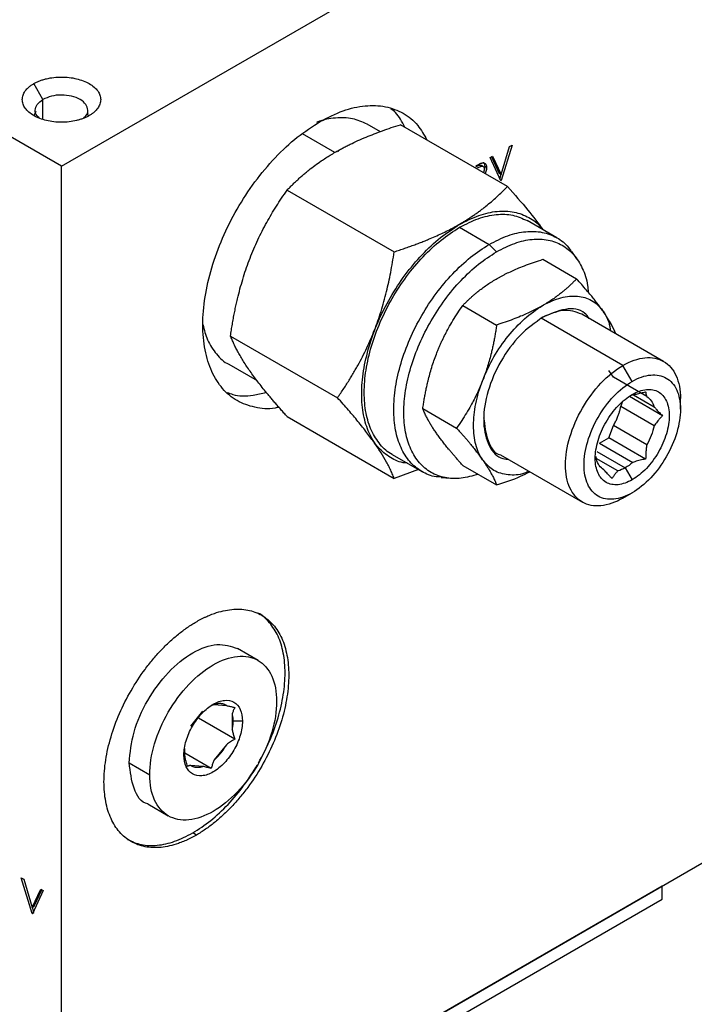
# Model space of a CAD drawing. Header units: inches. Extents: x 3 to 150, y 3 to 116.
# Tile 52 of 58: x 133.31 to 135.89, y 86.59 to 90.36. Entities that reach past the tile are written whole.
import ezdxf

# ---------------------------------------------------------------- set-up
doc = ezdxf.new("R2010")
doc.units = ezdxf.units.IN
doc.header["$LTSCALE"] = 14
doc.header["$MEASUREMENT"] = 0
doc.layers.add('TEXT', color=140, linetype='Continuous', lineweight=25)

msp = doc.modelspace()

# ---------------------------------------------------------------- linework, layer by layer
for p, q in [((133.4728, 89.7963), (135.9477, 91.225)), ((133.4728, 89.7963), (131.1747, 91.123)), ((133.4017, 90.052), (133.3667, 90.1126)), ((133.4017, 89.9767), (133.4017, 90.052)), ((133.374, 90.006), (133.3671, 89.99)), ((134.6935, 89.9279), (134.6429, 89.9572)), ((135.1795, 89.7193), (134.77, 89.9556)), ((134.5193, 89.8493), (134.3952, 89.921)), ((134.5327, 89.8509), (134.5302, 89.855)), ((135.1553, 89.7649), (135.1878, 89.8723)), ((135.1971, 89.8777), (135.1559, 89.7414)), ((135.1878, 89.8723), (135.1971, 89.8777)), ((135.1134, 89.8294), (135.1228, 89.8348)), ((135.1547, 89.7407), (135.1134, 89.8294)), ((135.1187, 89.8324), (135.1482, 89.7689)), ((135.1228, 89.8348), (135.1553, 89.7649)), ((133.4728, 85.7136), (133.4728, 89.7963)), ((135.0852, 89.7967), (135.0781, 89.8008)), ((135.0997, 89.7914), (135.0926, 89.7954)), ((135.1553, 89.7649), (135.1482, 89.7689)), ((135.1548, 89.7651), (135.1488, 89.7455)), ((135.1559, 89.7414), (135.1547, 89.7407)), ((134.3365, 89.7054), (134.7459, 89.469)), ((135.368, 89.523), (135.2548, 89.5883)), ((134.9962, 89.5748), (134.9966, 89.5737)), ((134.9966, 89.5627), (135.1098, 89.4974)), ((135.1098, 89.4974), (135.138, 89.4692)), ((135.3148, 89.4402), (135.4442, 89.3655)), ((135.4452, 89.442), (135.4257, 89.4697)), ((135.136, 89.3644), (135.1401, 89.3667)), ((135.0086, 89.2635), (135.1381, 89.1888)), ((135.3128, 89.2623), (135.3168, 89.2646)), ((135.3148, 89.2186), (135.3085, 89.2149)), ((135.6217, 89.0341), (135.3085, 89.2149)), ((135.7772, 89.0495), (135.4639, 89.2303)), ((135.5434, 89.2444), (135.5455, 89.2415)), ((134.1197, 89.1466), (134.5291, 88.9103)), ((134.9074, 89.0772), (134.9094, 89.0825)), ((134.1129, 89.0391), (134.2218, 88.9763)), ((135.6571, 88.9728), (135.6217, 89.0341)), ((135.5852, 88.9888), (135.5672, 89.0144)), ((135.7128, 88.9151), (135.5852, 88.9888)), ((135.0842, 88.9752), (135.0862, 88.9804)), ((135.7728, 88.8414), (135.6462, 88.9145)), ((135.7411, 88.8749), (135.6617, 88.9207)), ((135.6135, 88.8765), (135.6199, 88.893)), ((135.7411, 88.8028), (135.6135, 88.8765)), ((135.8416, 88.8661), (135.8416, 88.9072)), ((134.3365, 88.8382), (134.7459, 88.6018)), ((134.8555, 88.8689), (134.985, 88.7942)), ((135.5672, 88.7572), (135.5852, 88.8036)), ((135.7128, 88.7299), (135.5852, 88.8036)), ((134.9094, 88.7722), (134.9074, 88.7751)), ((135.5312, 88.7364), (135.5672, 88.7572)), ((135.5312, 88.7364), (135.6588, 88.6627)), ((135.7085, 88.6756), (135.5672, 88.7572)), ((134.7384, 88.6937), (134.8515, 88.6283)), ((135.153, 88.6916), (135.4662, 88.5108)), ((135.517, 88.6871), (135.52, 88.6752)), ((135.5216, 88.7052), (135.6305, 88.6423)), ((135.0086, 88.6511), (135.1381, 88.5764)), ((135.0862, 88.6702), (135.0842, 88.6731)), ((135.6023, 88.6301), (135.5193, 88.678)), ((134.839, 88.6356), (134.7459, 88.6018)), ((135.6305, 88.6423), (135.6571, 88.5964)), ((134.9265, 88.6051), (134.9603, 88.602)), ((135.6217, 88.5262), (135.6571, 88.5466)), ((134.2251, 87.905), (134.1466, 87.9503)), ((133.9672, 87.6532), (134.0136, 87.711)), ((134.0577, 87.7364), (134.1041, 87.7323)), ((134.1363, 87.6038), (133.997, 87.6842)), ((134.1262, 87.7009), (134.1262, 87.639)), ((134.1654, 87.6722), (134.1301, 87.6722)), ((133.9427, 87.5523), (133.9452, 87.5345)), ((133.9452, 87.5345), (133.9452, 87.5676)), ((134.1041, 87.5822), (134.0577, 87.5244)), ((134.0458, 87.4912), (133.9452, 87.5493)), ((133.732, 87.5126), (133.8104, 87.4673)), ((134.0136, 87.499), (133.9672, 87.5032)), ((133.8031, 87.3553), (133.8816, 87.31)), ((133.989, 87.2364), (133.9749, 87.2446)), ((134.3841, 86.2396), (135.9477, 87.1423)), ((133.3191, 87.0725), (133.3285, 87.0671)), ((133.3603, 86.9362), (133.3191, 87.0725)), ((133.3285, 87.0671), (133.3609, 86.9597)), ((133.3609, 86.9597), (133.3934, 87.0296)), ((133.4028, 87.0242), (133.3616, 86.9355)), ((133.368, 86.9637), (133.3975, 87.0272)), ((133.3934, 87.0296), (133.4028, 87.0242)), ((134.3825, 86.2404), (135.7716, 87.0423)), ((135.7716, 86.9913), (135.7716, 87.0423)), ((134.4567, 86.2322), (135.7716, 86.9913)), ((133.3609, 86.9597), (133.368, 86.9637)), ((133.3674, 86.9403), (133.3614, 86.9599)), ((133.3603, 86.9362), (133.3674, 86.9403)), ((133.3616, 86.9355), (133.3603, 86.9362))]:
    msp.add_line(p, q)
for points, knots in [([(133.3667, 90.1126), (133.3685, 90.1136), (133.372, 90.1156), (133.3776, 90.1184), (133.3834, 90.121), (133.3894, 90.1235), (133.3956, 90.1257), (133.402, 90.1278), (133.4086, 90.1297), (133.4221, 90.1332), (133.4433, 90.1369), (133.4728, 90.1386), (133.5023, 90.1369), (133.5306, 90.1319), (133.5567, 90.1239), (133.5795, 90.113), (133.5984, 90.0999), (133.6123, 90.0848), (133.6209, 90.0684), (133.6237, 90.0514), (133.6209, 90.0344), (133.6137, 90.0208), (133.6053, 90.0105), (133.5977, 90.0032), (133.589, 89.9964), (133.5823, 89.9923), (133.5789, 89.9902)], [0, 0, 0, 0, 0.015771, 0.03143, 0.047014, 0.062561, 0.07811, 0.093698, 0.109364, 0.125146, 0.187601, 0.250103, 0.312559, 0.375061, 0.437516, 0.500018, 0.562474, 0.624976, 0.687431, 0.749933, 0.812389, 0.874891, 0.906312, 0.937434, 0.968561, 1, 1, 1, 1]), ([(133.5789, 89.9902), (133.5771, 89.9892), (133.5736, 89.9872), (133.568, 89.9844), (133.5622, 89.9818), (133.5562, 89.9794), (133.55, 89.9771), (133.5436, 89.975), (133.537, 89.9731), (133.5235, 89.9697), (133.5023, 89.9659), (133.4728, 89.9643), (133.4433, 89.9659), (133.415, 89.9709), (133.3889, 89.9789), (133.3661, 89.9898), (133.3472, 90.003), (133.3334, 90.0181), (133.3247, 90.0344), (133.3219, 90.0514), (133.3247, 90.0684), (133.3319, 90.0821), (133.3403, 90.0923), (133.3479, 90.0996), (133.3566, 90.1065), (133.3633, 90.1106), (133.3667, 90.1126)], [0, 0, 0, 0, 0.0157714, 0.0314304, 0.0470143, 0.0625614, 0.0781099, 0.0936982, 0.1093644, 0.125146, 0.1876014, 0.2501034, 0.3125588, 0.3750608, 0.4375162, 0.5000183, 0.5624737, 0.6249757, 0.6874311, 0.7499332, 0.8123885, 0.8748906, 0.9063122, 0.9374337, 0.968561, 1, 1, 1, 1]), ([(133.3877, 89.9821), (133.3849, 89.9843), (133.3744, 89.9926), (133.3704, 90.0111), (133.3769, 90.034), (133.3935, 90.046), (133.4017, 90.052)], [0, 0, 0, 0, 0.106036, 0.404024, 0.702012, 1, 1, 1, 1]), ([(133.5579, 89.9821), (133.5607, 89.9843), (133.5712, 89.9926), (133.5754, 90.0112), (133.5682, 90.0337), (133.5457, 90.0531), (133.5122, 90.066), (133.4729, 90.0705), (133.4328, 90.0663), (133.4121, 90.0568), (133.4017, 90.052)], [0, 0, 0, 0, 0.048375, 0.1843214, 0.3202678, 0.4562143, 0.5921607, 0.7281071, 0.8640536, 1, 1, 1, 1]), ([(133.5762, 89.9886), (133.5753, 89.9907), (133.5732, 89.995), (133.5742, 90.0001), (133.5747, 90.0027)], [0, 0, 0, 0, 0.4726174, 1, 1, 1, 1]), ([(134.4628, 89.9677), (134.4921, 89.9827), (134.5509, 90.0128), (134.6357, 90.0309), (134.7139, 90.0281), (134.782, 90.0023), (134.8365, 89.9595), (134.8603, 89.9168), (134.8711, 89.8973)], [0, 0, 0, 0, 0.171103, 0.342206, 0.513308, 0.684411, 0.855514, 1, 1, 1, 1]), ([(134.7863, 89.9463), (134.7761, 89.9667), (134.762, 89.9949), (134.7397, 90.0118), (134.7336, 90.0164)], [0, 0, 0, 0, 0.727894, 1, 1, 1, 1]), ([(134.3054, 88.8742), (134.3005, 88.873), (134.2675, 88.865), (134.212, 88.8716), (134.1431, 88.8954), (134.087, 88.9424), (134.0452, 89.0084), (134.0195, 89.0915), (134.0108, 89.1883), (134.0195, 89.2951), (134.0452, 89.4078), (134.087, 89.5222), (134.1432, 89.6337), (134.2117, 89.7382), (134.2898, 89.8312), (134.3746, 89.911), (134.4334, 89.9488), (134.4628, 89.9677)], [0, 0, 0, 0, 0.012097, 0.082661, 0.153226, 0.22379, 0.294355, 0.364919, 0.435484, 0.506048, 0.576613, 0.647177, 0.717742, 0.788306, 0.858871, 0.929435, 1, 1, 1, 1]), ([(134.6429, 89.9572), (134.6246, 89.9656), (134.5879, 89.9824), (134.522, 89.9823), (134.4751, 89.976), (134.4505, 89.9646), (134.4502, 89.9644)], [0, 0, 0, 0, 0.332057, 0.66425, 0.996444, 1, 1, 1, 1]), ([(134.5197, 89.8499), (134.5244, 89.8525), (134.5336, 89.8578), (134.5478, 89.8655), (134.5623, 89.873), (134.582, 89.8828), (134.6071, 89.8946), (134.638, 89.9079), (134.6695, 89.9205), (134.7018, 89.9326), (134.7353, 89.9444), (134.7584, 89.9519), (134.77, 89.9556)], [0, 0, 0, 0, 0.062649, 0.125219, 0.187904, 0.250895, 0.37496, 0.500369, 0.621846, 0.745101, 0.870922, 1, 1, 1, 1]), ([(134.3365, 89.7054), (134.3402, 89.7092), (134.3477, 89.717), (134.3592, 89.7283), (134.3708, 89.7394), (134.3825, 89.7503), (134.3945, 89.7609), (134.4067, 89.7713), (134.4225, 89.7842), (134.4424, 89.7995), (134.4642, 89.815), (134.484, 89.8281), (134.5015, 89.8392), (134.5137, 89.8463), (134.5197, 89.8499)], [0, 0, 0, 0, 0.074291, 0.147428, 0.219528, 0.290719, 0.361139, 0.430938, 0.500275, 0.625508, 0.749522, 0.833344, 0.916684, 1, 1, 1, 1]), ([(135.058, 89.7974), (135.06, 89.7985), (135.0637, 89.8006), (135.0694, 89.8037), (135.0748, 89.8065), (135.0785, 89.808), (135.0801, 89.8086)], [0, 0, 0, 0, 0.269233, 0.500095, 0.781198, 1, 1, 1, 1]), ([(135.0584, 89.7942), (135.0613, 89.7958), (135.0669, 89.7989), (135.0739, 89.8018), (135.0771, 89.8009), (135.0781, 89.8007)], [0, 0, 0, 0, 0.417448, 0.833047, 1, 1, 1, 1]), ([(135.0655, 89.7902), (135.0684, 89.7918), (135.0712, 89.7934), (135.0769, 89.796), (135.0797, 89.7971), (135.0849, 89.7972), (135.087, 89.7962), (135.0894, 89.7934), (135.09, 89.7922), (135.0908, 89.7895), (135.0909, 89.7879), (135.091, 89.7863)], [0, 0, 0, 0, 0.25, 0.25, 0.5, 0.5, 0.75, 0.75, 0.875, 0.875, 1, 1, 1, 1]), ([(135.0801, 89.8086), (135.0809, 89.8088), (135.0825, 89.8092), (135.0852, 89.8096), (135.0895, 89.8096), (135.0937, 89.8078), (135.0969, 89.8041), (135.0986, 89.8005), (135.0996, 89.7962), (135.0997, 89.793), (135.0997, 89.7914)], [0, 0, 0, 0, 0.076109, 0.143064, 0.250325, 0.499595, 0.623826, 0.749745, 0.874854, 1, 1, 1, 1]), ([(135.0863, 89.8113), (135.0866, 89.8111), (135.0892, 89.8101), (135.0919, 89.8048), (135.0924, 89.7986), (135.0926, 89.7954)], [0, 0, 0, 0, 0.078161, 0.538718, 1, 1, 1, 1]), ([(135.091, 89.7863), (135.0909, 89.7855), (135.0909, 89.7838), (135.0903, 89.7801), (135.0892, 89.7763), (135.0877, 89.7735), (135.0872, 89.7726)], [0, 0, 0, 0, 0.198806, 0.397514, 0.794209, 1, 1, 1, 1]), ([(135.0926, 89.7954), (135.0926, 89.7942), (135.0925, 89.7918), (135.0921, 89.7876), (135.0912, 89.7845), (135.0906, 89.7827)], [0, 0, 0, 0, 0.298806, 0.597372, 1, 1, 1, 1]), ([(135.0997, 89.7914), (135.0996, 89.7889), (135.0994, 89.784), (135.0974, 89.7762), (135.095, 89.7711), (135.0939, 89.7687)], [0, 0, 0, 0, 0.341846, 0.683603, 1, 1, 1, 1]), ([(134.1197, 89.1466), (134.1208, 89.1542), (134.1231, 89.1693), (134.1268, 89.1917), (134.1306, 89.2137), (134.1348, 89.2354), (134.1391, 89.2568), (134.1438, 89.2779), (134.15, 89.3044), (134.1583, 89.336), (134.1727, 89.3851), (134.1936, 89.4454), (134.2185, 89.5034), (134.2406, 89.5484), (134.258, 89.581), (134.2762, 89.6127), (134.2952, 89.6437), (134.3153, 89.6747), (134.3294, 89.6951), (134.3365, 89.7054)], [0, 0, 0, 0, 0.037077, 0.073578, 0.109564, 0.145096, 0.180244, 0.215082, 0.249689, 0.312193, 0.374088, 0.499062, 0.62472, 0.686874, 0.749701, 0.810555, 0.8723, 0.935333, 1, 1, 1, 1]), ([(134.9962, 89.5748), (135.0007, 89.5774), (135.0096, 89.5826), (135.0227, 89.5907), (135.0356, 89.599), (135.0483, 89.6074), (135.0608, 89.6161), (135.073, 89.625), (135.0851, 89.634), (135.1002, 89.6459), (135.1183, 89.661), (135.1391, 89.6795), (135.1597, 89.699), (135.1728, 89.7125), (135.1795, 89.7193)], [0, 0, 0, 0, 0.061151, 0.122649, 0.18452, 0.246792, 0.309488, 0.372634, 0.436255, 0.500374, 0.619229, 0.742041, 0.868928, 1, 1, 1, 1]), ([(135.1795, 89.7193), (135.2067, 89.6886), (135.2588, 89.6298), (135.2973, 89.5779), (135.3157, 89.5532)], [0, 0, 0, 0, 0.522937, 1, 1, 1, 1]), ([(134.9966, 89.5737), (135.0212, 89.5863), (135.0702, 89.6114), (135.1409, 89.6264), (135.2064, 89.6244), (135.2625, 89.6019), (135.2982, 89.5779), (135.3108, 89.5573), (135.312, 89.5553)], [0, 0, 0, 0, 0.195708, 0.391417, 0.587125, 0.782833, 0.978541, 1, 1, 1, 1]), ([(134.9966, 89.5627), (135.0205, 89.575), (135.0684, 89.5995), (135.1372, 89.6139), (135.2013, 89.6126), (135.237, 89.5964), (135.2548, 89.5883)], [0, 0, 0, 0, 0.250026, 0.500052, 0.750077, 1, 1, 1, 1]), ([(134.7956, 88.6607), (134.7932, 88.6607), (134.7691, 88.6614), (134.7304, 88.6802), (134.6829, 88.7176), (134.6482, 88.7732), (134.6267, 88.8424), (134.6194, 88.9232), (134.6267, 89.0124), (134.6481, 89.1065), (134.683, 89.2019), (134.7299, 89.295), (134.7871, 89.3822), (134.8523, 89.4598), (134.923, 89.5264), (134.9721, 89.558), (134.9966, 89.5737)], [0, 0, 0, 0, 0.00841, 0.084686, 0.160963, 0.237239, 0.313515, 0.389791, 0.466067, 0.542343, 0.618619, 0.694895, 0.771172, 0.847448, 0.923724, 1, 1, 1, 1]), ([(134.7384, 88.6937), (134.7384, 88.6937), (134.7199, 88.7005), (134.6917, 88.7301), (134.6568, 88.7821), (134.6362, 88.8501), (134.629, 88.9288), (134.6361, 89.0157), (134.657, 89.1074), (134.691, 89.2004), (134.7367, 89.2911), (134.7924, 89.3761), (134.856, 89.4517), (134.9249, 89.5166), (134.9727, 89.5473), (134.9966, 89.5627)], [0, 0, 0, 0, 0.0000344, 0.0833648, 0.1666953, 0.2500258, 0.3333563, 0.4166867, 0.5000172, 0.5833477, 0.6666781, 0.7500086, 0.8333391, 0.9166695, 1, 1, 1, 1]), ([(134.7459, 89.469), (134.7527, 89.4712), (134.7663, 89.4756), (134.7862, 89.4823), (134.8056, 89.4891), (134.8244, 89.4959), (134.8427, 89.5028), (134.8604, 89.5097), (134.8807, 89.518), (134.9032, 89.5276), (134.9278, 89.5389), (134.9515, 89.5505), (134.9744, 89.5624), (134.989, 89.5707), (134.9962, 89.5748)], [0, 0, 0, 0, 0.075499, 0.149621, 0.222384, 0.29381, 0.363918, 0.432732, 0.500274, 0.602466, 0.703433, 0.803276, 0.902096, 1, 1, 1, 1]), ([(135.1098, 89.4974), (135.1337, 89.5096), (135.1815, 89.5341), (135.2504, 89.5488), (135.3141, 89.5467), (135.3691, 89.5252), (135.4065, 89.4982), (135.4209, 89.4739), (135.4244, 89.4679)], [0, 0, 0, 0, 0.187786, 0.375572, 0.563358, 0.751144, 0.93893, 1, 1, 1, 1]), ([(135.138, 89.4692), (135.1613, 89.4811), (135.2077, 89.5048), (135.2747, 89.5192), (135.3365, 89.5169), (135.3906, 89.4968), (135.4352, 89.4601), (135.4675, 89.4073), (135.4855, 89.3576), (135.4879, 89.3231), (135.4885, 89.3143)], [0, 0, 0, 0, 0.136223, 0.272446, 0.40867, 0.544893, 0.681116, 0.817339, 0.953563, 1, 1, 1, 1]), ([(134.9274, 88.607), (134.9205, 88.6071), (134.8922, 88.6074), (134.8501, 88.6263), (134.804, 88.6632), (134.7702, 88.7172), (134.7492, 88.7847), (134.7422, 88.8635), (134.7492, 88.9504), (134.7702, 89.0421), (134.8041, 89.135), (134.8498, 89.2257), (134.9055, 89.3108), (134.9691, 89.3864), (135.038, 89.4513), (135.0859, 89.482), (135.1098, 89.4974)], [0, 0, 0, 0, 0.024466, 0.099507, 0.174548, 0.249589, 0.32463, 0.399671, 0.474713, 0.549754, 0.624795, 0.699836, 0.774877, 0.849918, 0.924959, 1, 1, 1, 1]), ([(134.5291, 88.9103), (134.5333, 88.9163), (134.5415, 88.9281), (134.5536, 88.946), (134.5652, 88.9638), (134.5763, 88.9815), (134.587, 88.9991), (134.5973, 89.0166), (134.6162, 89.05), (134.6419, 89.1003), (134.6716, 89.1694), (134.6968, 89.2414), (134.7138, 89.3029), (134.7253, 89.3528), (134.7329, 89.3902), (134.7399, 89.4291), (134.7439, 89.4556), (134.7459, 89.469)], [0, 0, 0, 0, 0.0376807, 0.074675, 0.1109925, 0.146643, 0.1816371, 0.2159858, 0.249701, 0.3760523, 0.4990622, 0.6226704, 0.7496896, 0.8092308, 0.8707574, 0.9343291, 1, 1, 1, 1]), ([(135.0675, 88.6171), (135.0454, 88.6109), (135.0008, 88.5985), (134.9396, 88.602), (134.8854, 88.6218), (134.841, 88.6587), (134.808, 88.711), (134.7877, 88.7766), (134.7808, 88.8531), (134.7877, 88.9376), (134.808, 89.0267), (134.841, 89.117), (134.8855, 89.2052), (134.9396, 89.2878), (135.0013, 89.3613), (135.0684, 89.4244), (135.1148, 89.4543), (135.138, 89.4692)], [0, 0, 0, 0, 0.06548, 0.132231, 0.198983, 0.265734, 0.332486, 0.399237, 0.465988, 0.53274, 0.599491, 0.666243, 0.732994, 0.799746, 0.866497, 0.933249, 1, 1, 1, 1]), ([(135.1401, 89.3667), (135.1433, 89.3685), (135.1498, 89.3722), (135.1597, 89.3775), (135.1699, 89.3828), (135.1836, 89.3895), (135.2012, 89.3977), (135.225, 89.408), (135.2521, 89.4187), (135.2828, 89.4298), (135.304, 89.4367), (135.3148, 89.4402)], [0, 0, 0, 0, 0.062558, 0.125079, 0.187752, 0.250764, 0.374815, 0.500121, 0.662554, 0.828614, 1, 1, 1, 1]), ([(135.0086, 89.2635), (135.0117, 89.2666), (135.0177, 89.2729), (135.0271, 89.2821), (135.0365, 89.291), (135.0462, 89.2997), (135.056, 89.3082), (135.068, 89.318), (135.0823, 89.3291), (135.0993, 89.3413), (135.1171, 89.3531), (135.1297, 89.3606), (135.136, 89.3644)], [0, 0, 0, 0, 0.086453, 0.171386, 0.254985, 0.337453, 0.41901, 0.499898, 0.625193, 0.749253, 0.874925, 1, 1, 1, 1]), ([(135.4442, 89.3655), (135.4412, 89.3624), (135.4351, 89.3561), (135.4258, 89.3469), (135.4163, 89.338), (135.4067, 89.3293), (135.3968, 89.3208), (135.3849, 89.311), (135.3706, 89.2999), (135.3535, 89.2877), (135.3357, 89.2759), (135.3231, 89.2684), (135.3168, 89.2646)], [0, 0, 0, 0, 0.086453, 0.171386, 0.254985, 0.337453, 0.41901, 0.499898, 0.625193, 0.749253, 0.874925, 1, 1, 1, 1]), ([(135.5434, 89.2444), (135.5418, 89.2467), (135.5385, 89.2513), (135.5334, 89.2583), (135.528, 89.2655), (135.5207, 89.2751), (135.5111, 89.2874), (135.4976, 89.3039), (135.4819, 89.3226), (135.4637, 89.3437), (135.4508, 89.3582), (135.4442, 89.3655)], [0, 0, 0, 0, 0.062558, 0.125079, 0.187752, 0.250764, 0.374815, 0.500121, 0.662554, 0.828614, 1, 1, 1, 1]), ([(135.3168, 89.2646), (135.3396, 89.2776), (135.3624, 89.2871), (135.4064, 89.2987), (135.4277, 89.3008), (135.4671, 89.2972), (135.4854, 89.2917), (135.5178, 89.2733), (135.5319, 89.2604), (135.5434, 89.2444)], [0, 0, 0, 0, 0.25, 0.25, 0.5, 0.5, 0.75, 0.75, 1, 1, 1, 1]), ([(134.9094, 89.0825), (134.9111, 89.0866), (134.9143, 89.0948), (134.9195, 89.107), (134.9248, 89.119), (134.9322, 89.1349), (134.9418, 89.1544), (134.9553, 89.1795), (134.971, 89.2064), (134.9891, 89.2352), (135.0021, 89.254), (135.0086, 89.2635)], [0, 0, 0, 0, 0.062558, 0.125079, 0.187752, 0.250764, 0.374815, 0.500121, 0.662554, 0.828614, 1, 1, 1, 1]), ([(135.0862, 88.9804), (135.0978, 89.0098), (135.1119, 89.0389), (135.1442, 89.0947), (135.1625, 89.1214), (135.202, 89.1705), (135.2232, 89.1929), (135.2672, 89.2322), (135.29, 89.2489), (135.3128, 89.2623)], [0, 0, 0, 0, 0.25, 0.25, 0.5, 0.5, 0.75, 0.75, 1, 1, 1, 1]), ([(135.3128, 89.2623), (135.3096, 89.2605), (135.3031, 89.2568), (135.2931, 89.2515), (135.283, 89.2463), (135.2693, 89.2395), (135.2517, 89.2313), (135.2278, 89.221), (135.2007, 89.2103), (135.1701, 89.1992), (135.1488, 89.1923), (135.1381, 89.1888)], [0, 0, 0, 0, 0.0625576, 0.125079, 0.1877524, 0.2507635, 0.3748154, 0.5001206, 0.6625545, 0.8286144, 1, 1, 1, 1]), ([(135.4929, 89.2136), (135.4873, 89.2211), (135.4663, 89.249), (135.4026, 89.2566), (135.3441, 89.2313), (135.3148, 89.2186)], [0, 0, 0, 0, 0.155879, 0.57794, 1, 1, 1, 1]), ([(135.3148, 89.2186), (135.2852, 89.1976), (135.226, 89.1555), (135.1506, 89.0516), (135.1004, 88.9363), (135.0824, 88.8227), (135.1011, 88.7327), (135.1378, 88.6802), (135.1726, 88.676), (135.182, 88.6749)], [0, 0, 0, 0, 0.156995, 0.31399, 0.470985, 0.62798, 0.784975, 0.94197, 1, 1, 1, 1]), ([(135.4639, 89.2303), (135.4412, 89.2385), (135.3958, 89.2549), (135.3376, 89.2282), (135.3085, 89.2149)], [0, 0, 0, 0, 0.499949, 1, 1, 1, 1]), ([(135.5455, 89.2415), (135.5564, 89.2242), (135.5697, 89.203), (135.5726, 89.1727), (135.5731, 89.1673)], [0, 0, 0, 0, 0.818873, 1, 1, 1, 1]), ([(135.5937, 89.1554), (135.5889, 89.1668), (135.5782, 89.1921), (135.5571, 89.224), (135.5455, 89.2415)], [0, 0, 0, 0, 0.45138, 1, 1, 1, 1]), ([(134.0138, 89.1904), (134.019, 89.1703), (134.0303, 89.1263), (134.0653, 89.0767), (134.094, 89.0462), (134.1129, 89.0392), (134.1129, 89.0392)], [0, 0, 0, 0, 0.2953775, 0.6476161, 0.9998547, 1, 1, 1, 1]), ([(135.1381, 89.1888), (135.1371, 89.1826), (135.1353, 89.1703), (135.1323, 89.1522), (135.129, 89.1344), (135.1256, 89.1169), (135.1219, 89.0996), (135.1172, 89.0795), (135.1112, 89.0565), (135.1037, 89.0308), (135.0955, 89.0054), (135.0893, 88.9887), (135.0862, 88.9804)], [0, 0, 0, 0, 0.086453, 0.171386, 0.254985, 0.337453, 0.41901, 0.499898, 0.625193, 0.749253, 0.874925, 1, 1, 1, 1]), ([(134.3365, 88.8382), (134.3324, 88.8428), (134.3242, 88.8519), (134.3124, 88.8653), (134.3009, 88.8784), (134.2897, 88.8913), (134.279, 88.9039), (134.2685, 88.9163), (134.2557, 88.9318), (134.2409, 88.9501), (134.2188, 88.9782), (134.1939, 89.012), (134.1729, 89.0435), (134.1584, 89.0674), (134.1488, 89.0843), (134.1402, 89.1006), (134.1326, 89.1163), (134.1257, 89.1317), (134.1217, 89.1416), (134.1197, 89.1466)], [0, 0, 0, 0, 0.037077, 0.073578, 0.109564, 0.145096, 0.180244, 0.215082, 0.249689, 0.312193, 0.374088, 0.499062, 0.62472, 0.686874, 0.749701, 0.810555, 0.8723, 0.935333, 1, 1, 1, 1]), ([(134.8555, 88.8689), (134.8565, 88.8751), (134.8583, 88.8873), (134.8613, 88.9055), (134.8646, 88.9233), (134.868, 88.9408), (134.8717, 88.958), (134.8764, 88.9782), (134.8824, 89.0011), (134.8899, 89.0269), (134.8981, 89.0523), (134.9043, 89.0689), (134.9074, 89.0772)], [0, 0, 0, 0, 0.086453, 0.171386, 0.254985, 0.337453, 0.41901, 0.499898, 0.625193, 0.749253, 0.874925, 1, 1, 1, 1]), ([(135.6217, 89.0341), (135.6505, 89.0507), (135.6793, 89.0607), (135.7325, 89.066), (135.7568, 89.0612), (135.7976, 89.0377), (135.8139, 89.0189), (135.8359, 88.9702), (135.8416, 88.9403), (135.8416, 88.9071)], [0, 0, 0, 0, 0.25, 0.25, 0.5, 0.5, 0.75, 0.75, 1, 1, 1, 1]), ([(135.6217, 88.5262), (135.5929, 88.5096), (135.5641, 88.4996), (135.511, 88.4943), (135.4866, 88.499), (135.4458, 88.5225), (135.4295, 88.5413), (135.4075, 88.59), (135.4018, 88.6199), (135.4018, 88.6864), (135.4075, 88.7229), (135.4295, 88.7971), (135.4458, 88.8347), (135.4866, 88.9052), (135.511, 88.9381), (135.5641, 88.9942), (135.5929, 89.0174), (135.6217, 89.0341)], [0, 0, 0, 0, 0.125, 0.125, 0.25, 0.25, 0.375, 0.375, 0.5, 0.5, 0.625, 0.625, 0.75, 0.75, 0.875, 0.875, 1, 1, 1, 1]), ([(135.6571, 88.9728), (135.6812, 88.9868), (135.7054, 88.9952), (135.75, 88.9996), (135.7705, 88.9956), (135.8046, 88.9759), (135.8183, 88.9601), (135.8368, 88.9193), (135.8416, 88.8942), (135.8416, 88.8384), (135.8368, 88.8077), (135.8183, 88.7455), (135.8046, 88.7139), (135.7705, 88.6548), (135.75, 88.6271), (135.7054, 88.58), (135.6812, 88.5605), (135.6571, 88.5466)], [0, 0, 0, 0, 0.125, 0.125, 0.25, 0.25, 0.375, 0.375, 0.5, 0.5, 0.625, 0.625, 0.75, 0.75, 0.875, 0.875, 1, 1, 1, 1]), ([(135.0842, 88.9752), (135.0825, 88.9711), (135.0793, 88.9629), (135.0741, 88.9507), (135.0688, 88.9387), (135.0614, 88.9228), (135.0518, 88.9033), (135.0383, 88.8782), (135.0227, 88.8513), (135.0045, 88.8225), (134.9915, 88.8037), (134.985, 88.7942)], [0, 0, 0, 0, 0.062558, 0.125079, 0.187752, 0.250764, 0.374815, 0.500121, 0.662554, 0.828614, 1, 1, 1, 1]), ([(135.0842, 88.6731), (135.0729, 88.6895), (135.0642, 88.7091), (135.0526, 88.7533), (135.0497, 88.7779), (135.0497, 88.8305), (135.0526, 88.8586), (135.0642, 88.9162), (135.0729, 88.9458), (135.0842, 88.9752)], [0, 0, 0, 0, 0.25, 0.25, 0.5, 0.5, 0.75, 0.75, 1, 1, 1, 1]), ([(135.6571, 88.5466), (135.6329, 88.5326), (135.6088, 88.5243), (135.5641, 88.5198), (135.5436, 88.5238), (135.5095, 88.5435), (135.4958, 88.5593), (135.4773, 88.6002), (135.4725, 88.6253), (135.4725, 88.6811), (135.4773, 88.7117), (135.4958, 88.7739), (135.5095, 88.8055), (135.5436, 88.8647), (135.5641, 88.8923), (135.6088, 88.9394), (135.6329, 88.9589), (135.6571, 88.9728)], [0, 0, 0, 0, 0.125, 0.125, 0.25, 0.25, 0.375, 0.375, 0.5, 0.5, 0.625, 0.625, 0.75, 0.75, 0.875, 0.875, 1, 1, 1, 1]), ([(134.107, 88.931), (134.1141, 88.9281), (134.1434, 88.9161), (134.1943, 88.9152), (134.2394, 88.9269), (134.2563, 88.9313)], [0, 0, 0, 0, 0.164607, 0.687929, 1, 1, 1, 1]), ([(134.7459, 88.6018), (134.7447, 88.6048), (134.7425, 88.6105), (134.7387, 88.6193), (134.7348, 88.6282), (134.7307, 88.637), (134.7263, 88.6459), (134.7217, 88.6548), (134.7125, 88.6721), (134.697, 88.6985), (134.672, 88.736), (134.6423, 88.7764), (134.6141, 88.8118), (134.5897, 88.841), (134.5708, 88.8631), (134.5506, 88.8862), (134.5364, 88.9022), (134.5291, 88.9103)], [0, 0, 0, 0, 0.037681, 0.074675, 0.110993, 0.146643, 0.181637, 0.215986, 0.249701, 0.376052, 0.499062, 0.62267, 0.74969, 0.809231, 0.870757, 0.934329, 1, 1, 1, 1]), ([(135.6571, 88.5964), (135.6385, 88.5857), (135.62, 88.5793), (135.5858, 88.5759), (135.5701, 88.5789), (135.544, 88.5941), (135.5335, 88.6061), (135.5193, 88.6375), (135.5156, 88.6567), (135.5156, 88.6994), (135.5193, 88.7229), (135.5335, 88.7706), (135.544, 88.7948), (135.5701, 88.8401), (135.5858, 88.8613), (135.62, 88.8974), (135.6385, 88.9123), (135.6571, 88.923)], [0, 0, 0, 0, 0.125, 0.125, 0.25, 0.25, 0.375, 0.375, 0.5, 0.5, 0.625, 0.625, 0.75, 0.75, 0.875, 0.875, 1, 1, 1, 1]), ([(135.6571, 88.923), (135.6756, 88.9337), (135.6941, 88.9401), (135.7283, 88.9435), (135.744, 88.9405), (135.7701, 88.9254), (135.7806, 88.9133), (135.7948, 88.882), (135.7985, 88.8627), (135.7985, 88.82), (135.7948, 88.7965), (135.7806, 88.7488), (135.7701, 88.7246), (135.744, 88.6793), (135.7283, 88.6581), (135.6941, 88.622), (135.6756, 88.6071), (135.6571, 88.5964)], [0, 0, 0, 0, 0.125, 0.125, 0.25, 0.25, 0.375, 0.375, 0.5, 0.5, 0.625, 0.625, 0.75, 0.75, 0.875, 0.875, 1, 1, 1, 1]), ([(135.6588, 88.92), (135.6612, 88.9208), (135.6661, 88.9224), (135.6738, 88.9247), (135.6819, 88.9269), (135.6904, 88.929), (135.6993, 88.931), (135.7054, 88.9322), (135.7085, 88.9328)], [0, 0, 0, 0, 0.153482, 0.311913, 0.475553, 0.644641, 0.819392, 1, 1, 1, 1]), ([(135.7085, 88.9328), (135.7086, 88.9318), (135.7086, 88.9297), (135.7092, 88.9262), (135.71, 88.9227), (135.7112, 88.919), (135.7123, 88.9164), (135.7128, 88.9151)], [0, 0, 0, 0, 0.216022, 0.423664, 0.623272, 0.815238, 1, 1, 1, 1]), ([(135.5852, 88.8036), (135.5865, 88.806), (135.5891, 88.8107), (135.5928, 88.8179), (135.5963, 88.8251), (135.5995, 88.8324), (135.6031, 88.8414), (135.6069, 88.8521), (135.6107, 88.8644), (135.6126, 88.8725), (135.6135, 88.8765)], [0, 0, 0, 0, 0.100214, 0.200078, 0.299838, 0.399744, 0.500045, 0.666829, 0.833096, 1, 1, 1, 1]), ([(135.7411, 88.8749), (135.7426, 88.8732), (135.7455, 88.8699), (135.7503, 88.8647), (135.7554, 88.8592), (135.7609, 88.8535), (135.7667, 88.8475), (135.7708, 88.8434), (135.7728, 88.8414)], [0, 0, 0, 0, 0.153482, 0.311913, 0.475553, 0.644641, 0.819392, 1, 1, 1, 1]), ([(134.9074, 88.7751), (134.9058, 88.7774), (134.9027, 88.7819), (134.8983, 88.7885), (134.894, 88.795), (134.8886, 88.8035), (134.8824, 88.8138), (134.875, 88.8269), (134.8679, 88.8407), (134.8611, 88.8551), (134.8574, 88.8643), (134.8555, 88.8689)], [0, 0, 0, 0, 0.062558, 0.125079, 0.187752, 0.250764, 0.374815, 0.500121, 0.662554, 0.828614, 1, 1, 1, 1]), ([(135.0885, 88.834), (135.0923, 88.8037), (135.0998, 88.743), (135.1292, 88.6962), (135.153, 88.6916), (135.153, 88.6916)], [0, 0, 0, 0, 0.4999489, 0.9998979, 1, 1, 1, 1]), ([(135.7728, 88.8414), (135.7704, 88.8388), (135.7655, 88.8339), (135.7587, 88.8262), (135.7523, 88.8185), (135.7465, 88.8108), (135.7429, 88.8055), (135.7411, 88.8028)], [0, 0, 0, 0, 0.216022, 0.423664, 0.623272, 0.815238, 1, 1, 1, 1]), ([(135.0086, 88.6511), (135.0053, 88.6548), (134.9987, 88.6622), (134.9891, 88.6731), (134.9799, 88.6837), (134.971, 88.694), (134.9624, 88.7042), (134.9526, 88.716), (134.9418, 88.7293), (134.9302, 88.744), (134.9193, 88.7584), (134.9127, 88.7676), (134.9094, 88.7722)], [0, 0, 0, 0, 0.086453, 0.171386, 0.254985, 0.337453, 0.41901, 0.499898, 0.625193, 0.749253, 0.874925, 1, 1, 1, 1]), ([(134.985, 88.7942), (134.9883, 88.7905), (134.9949, 88.7831), (135.0045, 88.7722), (135.0137, 88.7616), (135.0226, 88.7513), (135.0312, 88.7411), (135.041, 88.7293), (135.0518, 88.716), (135.0633, 88.7013), (135.0742, 88.6869), (135.0809, 88.6777), (135.0842, 88.6731)], [0, 0, 0, 0, 0.086453, 0.171386, 0.254985, 0.337453, 0.41901, 0.499898, 0.625193, 0.749253, 0.874925, 1, 1, 1, 1]), ([(135.7128, 88.7299), (135.7124, 88.7272), (135.7115, 88.7216), (135.7104, 88.713), (135.7096, 88.7041), (135.709, 88.6949), (135.7086, 88.6854), (135.7086, 88.6789), (135.7085, 88.6756)], [0, 0, 0, 0, 0.153482, 0.311913, 0.475553, 0.644641, 0.819392, 1, 1, 1, 1]), ([(135.262, 88.6287), (135.2564, 88.6262), (135.2281, 88.6136), (135.1811, 88.6131), (135.1252, 88.6274), (135.0992, 88.6559), (135.0862, 88.6702)], [0, 0, 0, 0, 0.076534, 0.384356, 0.692178, 1, 1, 1, 1]), ([(135.0862, 88.6702), (135.0878, 88.6679), (135.0909, 88.6634), (135.0953, 88.6568), (135.0996, 88.6503), (135.105, 88.6418), (135.1112, 88.6315), (135.1186, 88.6184), (135.1258, 88.6046), (135.1325, 88.5902), (135.1362, 88.581), (135.1381, 88.5764)], [0, 0, 0, 0, 0.0625576, 0.125079, 0.1877524, 0.2507635, 0.3748154, 0.5001206, 0.6625545, 0.8286144, 1, 1, 1, 1]), ([(135.7085, 88.6756), (135.7048, 88.6749), (135.6975, 88.6734), (135.687, 88.671), (135.677, 88.6684), (135.6677, 88.6657), (135.6617, 88.6637), (135.6588, 88.6627)], [0, 0, 0, 0, 0.216022, 0.423664, 0.623272, 0.815238, 1, 1, 1, 1]), ([(135.1381, 88.5764), (135.1697, 88.5866), (135.2149, 88.6013), (135.2536, 88.6209), (135.2652, 88.6268)], [0, 0, 0, 0, 0.701031, 1, 1, 1, 1]), ([(135.5799, 88.6014), (135.5775, 88.6039), (135.5726, 88.6087), (135.5658, 88.6158), (135.5594, 88.6225), (135.5536, 88.6289), (135.55, 88.6329), (135.5482, 88.6349)], [0, 0, 0, 0, 0.2160223, 0.423664, 0.6232724, 0.815238, 1, 1, 1, 1]), ([(135.6023, 88.6301), (135.6008, 88.6287), (135.598, 88.6259), (135.594, 88.6214), (135.5902, 88.6168), (135.5866, 88.6119), (135.5831, 88.6067), (135.581, 88.6032), (135.5799, 88.6014)], [0, 0, 0, 0, 0.1534821, 0.3119127, 0.4755534, 0.6446414, 0.819392, 1, 1, 1, 1]), ([(133.989, 88.0529), (133.9923, 88.0548), (133.9989, 88.0586), (134.0088, 88.0638), (134.0187, 88.0687), (134.0286, 88.0733), (134.0384, 88.0775), (134.0482, 88.0814), (134.0661, 88.0879), (134.0918, 88.0953), (134.1245, 88.1007), (134.1559, 88.1017), (134.1956, 88.0971), (134.2406, 88.0805), (134.2849, 88.0437), (134.3177, 87.9917), (134.338, 87.9263), (134.3448, 87.8501), (134.338, 87.766), (134.3177, 87.6772), (134.2849, 87.5872), (134.2406, 87.4994), (134.1956, 87.4308), (134.1559, 87.3804), (134.1245, 87.3451), (134.0918, 87.3127), (134.0637, 87.2883), (134.0409, 87.2706), (134.0237, 87.2582), (134.0064, 87.2467), (133.9948, 87.2398), (133.989, 87.2364)], [0, 0, 0, 0, 0.008954, 0.017891, 0.026818, 0.035743, 0.044671, 0.05361, 0.062568, 0.093833, 0.125112, 0.156378, 0.187657, 0.250126, 0.312595, 0.375064, 0.437533, 0.500002, 0.562471, 0.62494, 0.687409, 0.749878, 0.812347, 0.843612, 0.874892, 0.906157, 0.937436, 0.953094, 0.968715, 0.984338, 1, 1, 1, 1]), ([(134.2269, 87.5126), (134.2416, 87.5401), (134.2717, 87.5965), (134.3035, 87.6854), (134.3239, 87.7741), (134.3307, 87.8583), (134.3238, 87.9344), (134.3038, 88.0002), (134.27, 88.0506), (134.2427, 88.0792), (134.2248, 88.0858), (134.2248, 88.0858)], [0, 0, 0, 0, 0.119743, 0.245486, 0.37123, 0.496974, 0.622717, 0.748461, 0.874204, 0.999948, 1, 1, 1, 1]), ([(133.989, 87.2364), (133.9857, 87.2345), (133.9791, 87.2307), (133.9692, 87.2255), (133.9593, 87.2206), (133.9494, 87.216), (133.9396, 87.2118), (133.9298, 87.2079), (133.9119, 87.2014), (133.8862, 87.194), (133.8535, 87.1886), (133.8221, 87.1876), (133.7824, 87.1922), (133.7374, 87.2089), (133.6931, 87.2456), (133.6602, 87.2976), (133.64, 87.363), (133.6332, 87.4392), (133.64, 87.5234), (133.6602, 87.6121), (133.6931, 87.7021), (133.7374, 87.7899), (133.7823, 87.8585), (133.8221, 87.9089), (133.8535, 87.9442), (133.8862, 87.9766), (133.9143, 88.001), (133.9371, 88.0187), (133.9543, 88.0311), (133.9716, 88.0426), (133.9832, 88.0495), (133.989, 88.0529)], [0, 0, 0, 0, 0.008954, 0.017891, 0.026818, 0.035743, 0.044671, 0.05361, 0.062568, 0.093833, 0.125112, 0.156378, 0.187657, 0.250126, 0.312595, 0.375064, 0.437533, 0.500002, 0.562471, 0.62494, 0.687409, 0.749878, 0.812347, 0.843612, 0.874892, 0.906157, 0.937436, 0.953094, 0.968715, 0.984338, 1, 1, 1, 1]), ([(133.732, 87.5126), (133.7356, 87.5514), (133.7429, 87.6291), (133.7991, 87.7548), (133.8794, 87.8637), (133.9746, 87.9401), (134.0714, 87.9758), (134.1215, 87.9588), (134.1466, 87.9503)], [0, 0, 0, 0, 0.166672, 0.333345, 0.500017, 0.666689, 0.833362, 1, 1, 1, 1]), ([(133.8104, 87.4673), (133.8104, 87.504), (133.8168, 87.5444), (133.8411, 87.6262), (133.8591, 87.6678), (133.9041, 87.7456), (133.931, 87.782), (133.9898, 87.844), (134.0215, 87.8696), (134.0851, 87.9063), (134.1169, 87.9174), (134.1757, 87.9232), (134.2026, 87.918), (134.2476, 87.892), (134.2656, 87.8713), (134.2899, 87.8175), (134.2962, 87.7844), (134.2962, 87.7477)], [0, 0, 0, 0, 0.125, 0.125, 0.25, 0.25, 0.375, 0.375, 0.5, 0.5, 0.625, 0.625, 0.75, 0.75, 0.875, 0.875, 1, 1, 1, 1]), ([(134.2962, 87.7477), (134.2962, 87.711), (134.2899, 87.6707), (134.2656, 87.5888), (134.2476, 87.5473), (134.2026, 87.4694), (134.1757, 87.433), (134.1169, 87.371), (134.0851, 87.3454), (134.0215, 87.3087), (133.9898, 87.2976), (133.931, 87.2918), (133.9041, 87.297), (133.8591, 87.323), (133.8411, 87.3437), (133.8168, 87.3975), (133.8104, 87.4306), (133.8104, 87.4673)], [0, 0, 0, 0, 0.125, 0.125, 0.25, 0.25, 0.375, 0.375, 0.5, 0.5, 0.625, 0.625, 0.75, 0.75, 0.875, 0.875, 1, 1, 1, 1]), ([(133.9413, 87.5428), (133.9413, 87.5598), (133.9442, 87.5784), (133.9554, 87.6162), (133.9637, 87.6353), (133.9845, 87.6712), (133.9969, 87.688), (134.024, 87.7166), (134.0387, 87.7285), (134.068, 87.7454), (134.0827, 87.7505), (134.1098, 87.7532), (134.1222, 87.7508), (134.143, 87.7388), (134.1513, 87.7292), (134.1625, 87.7044), (134.1654, 87.6892), (134.1654, 87.6722)], [0, 0, 0, 0, 0.125, 0.125, 0.25, 0.25, 0.375, 0.375, 0.5, 0.5, 0.625, 0.625, 0.75, 0.75, 0.875, 0.875, 1, 1, 1, 1]), ([(134.0458, 87.7326), (134.0466, 87.733), (134.0482, 87.7339), (134.0511, 87.735), (134.0542, 87.7358), (134.0565, 87.7362), (134.0577, 87.7364)], [0, 0, 0, 0, 0.266672, 0.52188, 0.766131, 1, 1, 1, 1]), ([(134.1041, 87.7323), (134.1031, 87.7329), (134.101, 87.7342), (134.0976, 87.7358), (134.0941, 87.7371), (134.0905, 87.7382), (134.0868, 87.7389), (134.0816, 87.7396), (134.0749, 87.7397), (134.0665, 87.7388), (134.0606, 87.7372), (134.0577, 87.7364)], [0, 0, 0, 0, 0.083628, 0.166885, 0.249964, 0.33306, 0.416364, 0.50007, 0.666909, 0.833035, 1, 1, 1, 1]), ([(134.1041, 87.7323), (134.106, 87.7319), (134.1099, 87.731), (134.116, 87.7296), (134.1224, 87.7281), (134.1292, 87.7263), (134.1339, 87.7251), (134.1363, 87.7245)], [0, 0, 0, 0, 0.186287, 0.379138, 0.578861, 0.785732, 1, 1, 1, 1]), ([(134.1363, 87.7245), (134.1352, 87.7226), (134.1331, 87.7188), (134.1304, 87.7129), (134.1281, 87.707), (134.1268, 87.7029), (134.1262, 87.7009)], [0, 0, 0, 0, 0.266672, 0.52188, 0.766131, 1, 1, 1, 1]), ([(134.1654, 87.6722), (134.1654, 87.6553), (134.1625, 87.6367), (134.1513, 87.5989), (134.143, 87.5797), (134.1222, 87.5438), (134.1098, 87.527), (134.0827, 87.4984), (134.068, 87.4866), (134.0387, 87.4696), (134.024, 87.4645), (133.9969, 87.4618), (133.9845, 87.4643), (133.9637, 87.4762), (133.9554, 87.4858), (133.9442, 87.5106), (133.9413, 87.5259), (133.9413, 87.5428)], [0, 0, 0, 0, 0.125, 0.125, 0.25, 0.25, 0.375, 0.375, 0.5, 0.5, 0.625, 0.625, 0.75, 0.75, 0.875, 0.875, 1, 1, 1, 1]), ([(134.1301, 87.6722), (134.13, 87.674), (134.13, 87.6774), (134.1297, 87.6824), (134.1291, 87.6873), (134.1284, 87.692), (134.1274, 87.6966), (134.1266, 87.6995), (134.1262, 87.7009)], [0, 0, 0, 0, 0.167311, 0.333849, 0.5, 0.666151, 0.832689, 1, 1, 1, 1]), ([(134.1262, 87.639), (134.1266, 87.6409), (134.1274, 87.6448), (134.1284, 87.6504), (134.1291, 87.656), (134.1297, 87.6615), (134.13, 87.6669), (134.13, 87.6704), (134.1301, 87.6722)], [0, 0, 0, 0, 0.167311, 0.333849, 0.5, 0.666151, 0.832689, 1, 1, 1, 1]), ([(134.1262, 87.639), (134.1267, 87.6368), (134.1276, 87.6324), (134.1294, 87.6256), (134.1315, 87.6186), (134.1337, 87.6113), (134.1354, 87.6063), (134.1363, 87.6038)], [0, 0, 0, 0, 0.186287, 0.379138, 0.578861, 0.785732, 1, 1, 1, 1]), ([(134.1363, 87.6038), (134.1333, 87.602), (134.1275, 87.5986), (134.1192, 87.5932), (134.1114, 87.5878), (134.1065, 87.5841), (134.1041, 87.5822)], [0, 0, 0, 0, 0.266672, 0.52188, 0.766131, 1, 1, 1, 1]), ([(134.0577, 87.5244), (134.0592, 87.5257), (134.0621, 87.5283), (134.0664, 87.5324), (134.0707, 87.5366), (134.0748, 87.5411), (134.0789, 87.5457), (134.0842, 87.5521), (134.0906, 87.5605), (134.0977, 87.5711), (134.102, 87.5785), (134.1041, 87.5822)], [0, 0, 0, 0, 0.083628, 0.166885, 0.249964, 0.33306, 0.416364, 0.50007, 0.666909, 0.833035, 1, 1, 1, 1]), ([(133.9553, 87.4993), (133.9542, 87.5024), (133.9521, 87.5086), (133.9494, 87.5176), (133.947, 87.5262), (133.9458, 87.5318), (133.9452, 87.5345)], [0, 0, 0, 0, 0.266672, 0.52188, 0.766131, 1, 1, 1, 1]), ([(134.0577, 87.5244), (134.0568, 87.5224), (134.0549, 87.5182), (134.0523, 87.5119), (134.05, 87.5052), (134.0477, 87.4983), (134.0464, 87.4936), (134.0458, 87.4912)], [0, 0, 0, 0, 0.186287, 0.379138, 0.578861, 0.785732, 1, 1, 1, 1]), ([(133.8031, 87.3553), (133.8031, 87.3553), (133.7768, 87.3604), (133.7444, 87.4121), (133.7361, 87.4791), (133.732, 87.5126)], [0, 0, 0, 0, 0.000102, 0.500051, 1, 1, 1, 1]), ([(133.9672, 87.5032), (133.9663, 87.503), (133.9644, 87.5027), (133.9618, 87.502), (133.9595, 87.5013), (133.9572, 87.5004), (133.9559, 87.4996), (133.9553, 87.4993)], [0, 0, 0, 0, 0.186287, 0.379138, 0.578861, 0.785732, 1, 1, 1, 1]), ([(133.9672, 87.5032), (133.9682, 87.5025), (133.9704, 87.5012), (133.9737, 87.4996), (133.9772, 87.4983), (133.9808, 87.4973), (133.9846, 87.4965), (133.9897, 87.4959), (133.9965, 87.4957), (134.0049, 87.4967), (134.0107, 87.4982), (134.0136, 87.499)], [0, 0, 0, 0, 0.083628, 0.166885, 0.249964, 0.33306, 0.416364, 0.50007, 0.666909, 0.833035, 1, 1, 1, 1]), ([(133.9749, 87.2446), (133.998, 87.2594), (134.0443, 87.2892), (134.1109, 87.3521), (134.172, 87.4238), (134.2058, 87.4781), (134.2223, 87.5046)], [0, 0, 0, 0, 0.252986, 0.505971, 0.758957, 1, 1, 1, 1]), ([(134.0458, 87.4912), (134.0428, 87.492), (134.037, 87.4935), (134.0287, 87.4956), (134.0209, 87.4974), (134.016, 87.4985), (134.0136, 87.499)], [0, 0, 0, 0, 0.266672, 0.52188, 0.766131, 1, 1, 1, 1]), ([(133.7249, 87.2198), (133.7422, 87.212), (133.7767, 87.1962), (133.8388, 87.195), (133.9054, 87.209), (133.9517, 87.2327), (133.9749, 87.2446)], [0, 0, 0, 0, 0.2499226, 0.4999484, 0.7499742, 1, 1, 1, 1])]:
    msp.add_open_spline(points, degree=3, knots=knots)
for points in [[(135.7128, 88.9151), (135.7261, 88.907), (135.736, 88.8931), (135.7411, 88.8749)], [(135.7411, 88.8028), (135.736, 88.7787), (135.7261, 88.7534), (135.7128, 88.7299)], [(135.5482, 88.6349), (135.5349, 88.643), (135.5251, 88.657), (135.52, 88.6752)], [(135.6588, 88.6627), (135.6496, 88.6547), (135.6401, 88.6478), (135.6305, 88.6423)], [(135.6305, 88.6423), (135.621, 88.6368), (135.6115, 88.6327), (135.6023, 88.6301)]]:
    msp.add_open_spline(points, degree=3)
at = {"layer": 'TEXT'}
msp.add_circle((133.5136, 88.4294), 4.4405, dxfattribs=at)

doc.saveas('drawing.dxf')
